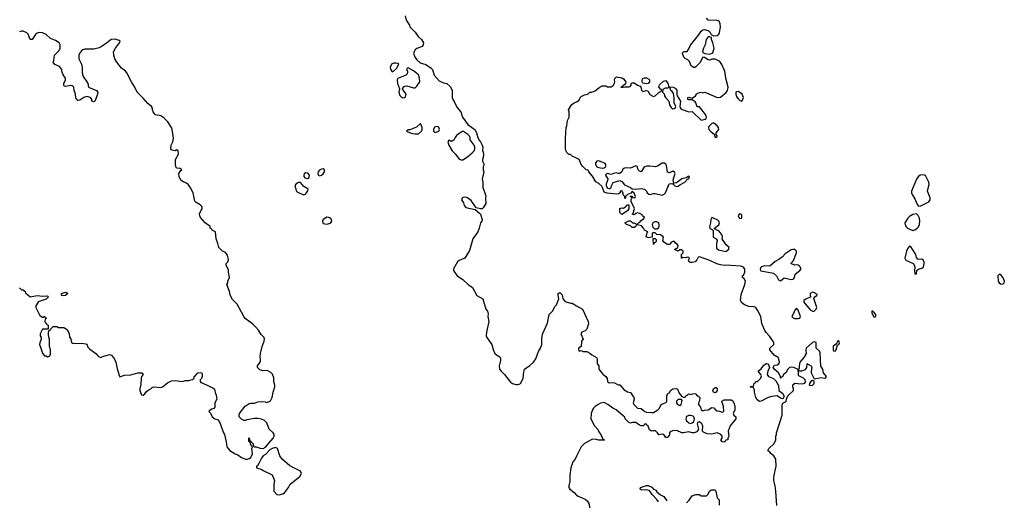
# Model space of a CAD drawing. Header units: inches. Extents: x 2396598 to 2566999, y 262085 to 451979.
# Tile 242 of 256: x 2533690 to 2544845, y 360684 to 366134. Entities that reach past the tile are written whole.
import ezdxf

# ---------------------------------------------------------------- set-up
doc = ezdxf.new("R2010")
doc.units = ezdxf.units.IN
doc.header["$MEASUREMENT"] = 0
doc.layers.add('C5336', color=7, linetype='Continuous')
doc.layers.add('C5346', color=7, linetype='Continuous')

msp = doc.modelspace()

# ---------------------------------------------------------------- linework, layer by layer
at = {"layer": 'C5336', "color": 5, "elevation": 40}
for points in [[(2538058, 366178), (2538068, 366128), (2538105, 366070), (2538111, 366051), (2538170, 365991), (2538203, 365943), (2538243, 365910), (2538263, 365870), (2538261, 365850), (2538251, 365829), (2538190, 365805), (2538171, 365790), (2538159, 365770), (2538151, 365750), (2538170, 365705), (2538190, 365678), (2538226, 365646), (2538290, 365625), (2538350, 365585), (2538365, 365570), (2538384, 365504), (2538441, 365441), (2538490, 365416), (2538530, 365411), (2538570, 365371), (2538591, 365330), (2538591, 365251), (2538596, 365230), (2538621, 365190), (2538643, 365143), (2538686, 365090), (2538708, 365028), (2538766, 364946), (2538850, 364885), (2538867, 364850), (2538877, 364810), (2538893, 364773), (2538911, 364750), (2538931, 364710), (2538936, 364690), (2538932, 364650), (2538942, 364630), (2538945, 364610), (2538945, 364590), (2538932, 364550), (2538932, 364530), (2538951, 364490), (2538941, 364470), (2538941, 364430), (2538947, 364410), (2538931, 364330), (2538932, 364312), (2538938, 364290), (2538938, 364230), (2538961, 364170), (2538971, 364131), (2538967, 364110), (2538970, 364049), (2538941, 363999), (2538930, 363989), (2538910, 363989), (2538860, 364000), (2538804, 364084), (2538756, 364116), (2538730, 364121), (2538710, 364118), (2538702, 364110), (2538697, 364090), (2538717, 364057), (2538726, 364026), (2538746, 364006), (2538850, 363983), (2538901, 363941), (2538910, 363930), (2538930, 363870), (2538927, 363850), (2538911, 363830), (2538897, 363770), (2538879, 363730), (2538823, 363650), (2538785, 363515), (2538735, 363430), (2538670, 363403), (2538650, 363387), (2538606, 363310), (2538605, 363290), (2538648, 363228), (2538710, 363187), (2538770, 363131), (2538819, 363099), (2538870, 363006), (2538936, 362970), (2538971, 362851), (2538991, 362830), (2538997, 362797), (2538995, 362770), (2539004, 362710), (2538978, 362590), (2538976, 362550), (2538982, 362530), (2539038, 362450), (2539054, 362394), (2539074, 362350), (2539092, 362332), (2539131, 362310), (2539137, 362297), (2539137, 362270), (2539121, 362210), (2539127, 362170), (2539143, 362150), (2539183, 362110), (2539250, 362023), (2539272, 362010), (2539310, 361997), (2539330, 361996), (2539350, 362001), (2539362, 362010), (2539388, 362050), (2539395, 362070), (2539400, 362140), (2539409, 362170), (2539470, 362211), (2539510, 362251), (2539536, 362290), (2539568, 362372), (2539591, 362410), (2539605, 362450), (2539606, 362514), (2539613, 362567), (2539670, 362692), (2539689, 362790), (2539728, 362830), (2539755, 362885), (2539770, 362902), (2539799, 362970), (2539789, 363010), (2539789, 363031), (2539810, 363042), (2539835, 363015), (2539845, 362970), (2539870, 362938), (2539930, 362918), (2539950, 362918), (2540000, 362888)], [(2533690, 363092), (2533710, 363072), (2533730, 363072), (2533751, 363050), (2533756, 363036), (2533810, 362991), (2533890, 363005), (2533950, 362998), (2534004, 363004), (2534014, 362994), (2534016, 362990), (2533990, 362964), (2533910, 362938), (2533899, 362930), (2533872, 362890), (2533872, 362870), (2533920, 362780), (2533950, 362762), (2533958, 362762), (2533972, 362772), (2533978, 362758), (2533992, 362752), (2533990, 362746), (2533978, 362742), (2533974, 362710), (2533978, 362698), (2533990, 362694), (2533998, 362678), (2534014, 362670), (2534014, 362626), (2533950, 362626), (2533922, 362570), (2533922, 362550), (2533932, 362530), (2533932, 362510), (2533918, 362470), (2533916, 362450), (2533928, 362408), (2533950, 362354), (2533970, 362322), (2533990, 362322), (2534010, 362312), (2534030, 362322), (2534040, 362340), (2534039, 362390), (2534029, 362430), (2534029, 362510), (2534022, 362530), (2534018, 362570), (2534018, 362590), (2534026, 362614), (2534042, 362618), (2534047, 362633), (2534070, 362654), (2534110, 362654), (2534130, 362642), (2534190, 362642), (2534230, 362622), (2534251, 362570), (2534253, 362533), (2534270, 362514), (2534272, 362490), (2534282, 362470), (2534290, 362465), (2534350, 362461), (2534390, 362465), (2534440, 362460), (2534450, 362454), (2534462, 362422), (2534480, 362400), (2534552, 362350), (2534580, 362320), (2534605, 362305), (2534640, 362320), (2534710, 362338), (2534730, 362331), (2534766, 362286), (2534779, 362250), (2534794, 362174), (2534811, 362130), (2534812, 362110), (2534826, 362086), (2534877, 362103), (2534950, 362107), (2535030, 362131), (2535074, 362130), (2535091, 362110), (2535071, 362089), (2535066, 362074), (2535062, 361998), (2535051, 361950), (2535051, 361930), (2535070, 361882), (2535090, 361878), (2535108, 361890), (2535124, 361916), (2535145, 361935), (2535175, 361950), (2535190, 361965), (2535210, 361972), (2535290, 361965), (2535309, 361971), (2535363, 362017), (2535410, 362039), (2535450, 362043), (2535530, 362031), (2535570, 362041), (2535610, 362042), (2535630, 362052), (2535647, 362053), (2535666, 362070), (2535668, 362090), (2535682, 362098), (2535709, 362131), (2535750, 362132), (2535757, 362117), (2535758, 362090), (2535750, 362066), (2535734, 362050), (2535734, 362030), (2535742, 362022), (2535750, 362022), (2535837, 361977), (2535880, 361960), (2535892, 361950), (2535902, 361930), (2535905, 361905), (2535917, 361877), (2535922, 361830), (2535902, 361790), (2535900, 361740), (2535890, 361726), (2535864, 361716), (2535834, 361690), (2535852, 361672), (2535872, 361632), (2535902, 361610), (2535930, 361602), (2535955, 361575), (2535998, 361450), (2536011, 361430), (2536024, 361364), (2536031, 361350), (2536038, 361290), (2536072, 361250), (2536130, 361212), (2536161, 361201), (2536202, 361170), (2536250, 361151), (2536270, 361151), (2536290, 361159), (2536310, 361171), (2536329, 361210), (2536322, 361270), (2536326, 361290), (2536322, 361302), (2536308, 361310), (2536302, 361342), (2536286, 361350), (2536286, 361390), (2536290, 361394), (2536298, 361358), (2536310, 361354), (2536318, 361338), (2536330, 361334), (2536338, 361298), (2536352, 361292), (2536368, 361292), (2536414, 361274), (2536450, 361273), (2536474, 361286), (2536563, 361390), (2536572, 361410), (2536572, 361432), (2536562, 361450), (2536515, 361490), (2536490, 361562), (2536462, 361590), (2536430, 361605), (2536390, 361613), (2536350, 361613), (2536264, 361596), (2536250, 361589), (2536229, 361589), (2536203, 361603), (2536178, 361630), (2536175, 361650), (2536179, 361670), (2536244, 361750), (2536290, 361781), (2536310, 361786), (2536350, 361786), (2536390, 361801), (2536430, 361805), (2536470, 361802), (2536490, 361794), (2536530, 361814), (2536549, 361851), (2536561, 361910), (2536582, 361970), (2536582, 361990), (2536569, 362030), (2536568, 362072), (2536554, 362114), (2536534, 362134), (2536495, 362155), (2536446, 362154), (2536410, 362163), (2536384, 362190), (2536385, 362210), (2536415, 362250), (2536418, 362262), (2536419, 362290), (2536414, 362310), (2536419, 362350), (2536437, 362430), (2536461, 362490), (2536465, 362510), (2536459, 362530), (2536425, 362565), (2536394, 362614), (2536366, 362646), (2536326, 362686), (2536246, 362746), (2536228, 362768), (2536155, 362910), (2536102, 362962), (2536073, 363010), (2536069, 363050), (2536038, 363130), (2536048, 363150), (2536048, 363170), (2536068, 363210), (2536054, 363270), (2536054, 363294), (2536028, 363350), (2536028, 363370), (2536048, 363390), (2536054, 363410), (2536043, 363463), (2536017, 363497), (2535989, 363509), (2535945, 363550), (2535936, 363596), (2535916, 363650), (2535908, 363728), (2535870, 363749), (2535862, 363762), (2535849, 363770), (2535848, 363790), (2535790, 363829), (2535740, 363890), (2535730, 363910), (2535729, 363931), (2535746, 363974), (2535758, 363990), (2535758, 364010), (2535734, 364034), (2535690, 364059), (2535676, 364076), (2535654, 364170), (2535627, 364227), (2535601, 364261), (2535579, 364279), (2535549, 364290), (2535519, 364310), (2535497, 364350), (2535495, 364390), (2535516, 364424), (2535526, 364430), (2535510, 364446), (2535468, 364450), (2535458, 364470), (2535455, 364490), (2535455, 364550), (2535488, 364610), (2535487, 364647), (2535470, 364658), (2535450, 364648), (2535430, 364649), (2535410, 364658), (2535404, 364670), (2535405, 364710), (2535424, 364750), (2535433, 364790), (2535419, 364890), (2535412, 364912), (2535370, 364975), (2535322, 365022), (2535290, 365044), (2535230, 365055), (2535222, 365062), (2535204, 365090), (2535195, 365110), (2535194, 365130), (2535182, 365150), (2535143, 365183), (2535090, 365245), (2535021, 365310), (2534996, 365370), (2534956, 365430), (2534904, 365530), (2534889, 365550), (2534845, 365585), (2534789, 365650), (2534770, 365690), (2534757, 365730), (2534753, 365770), (2534775, 365810), (2534822, 365870), (2534828, 365890), (2534818, 365898), (2534773, 365913), (2534730, 365909), (2534710, 365899), (2534674, 365866), (2534626, 365834), (2534590, 365816), (2534530, 365801), (2534430, 365798), (2534406, 365790), (2534390, 365779), (2534369, 365751), (2534362, 365730), (2534362, 365690), (2534391, 365630), (2534398, 365590), (2534399, 365530), (2534408, 365488), (2534452, 365430), (2534462, 365410), (2534471, 365370), (2534562, 365330), (2534574, 365310), (2534572, 365290), (2534550, 365226), (2534542, 365210), (2534530, 365202), (2534509, 365210), (2534509, 365230), (2534492, 365252), (2534450, 365261), (2534418, 365250), (2534370, 365221), (2534350, 365219), (2534335, 365230), (2534326, 365246), (2534323, 365290), (2534309, 365330), (2534302, 365370), (2534290, 365382), (2534270, 365389), (2534210, 365375), (2534198, 365378), (2534190, 365386), (2534189, 365410), (2534209, 365450), (2534209, 365470), (2534182, 365510), (2534169, 365549), (2534169, 365570), (2534142, 365602), (2534087, 365627), (2534069, 365650), (2534079, 365670), (2534085, 365730), (2534137, 365783), (2534149, 365810), (2534149, 365849), (2534137, 365870), (2534097, 365897), (2534039, 365919), (2533990, 365964), (2533950, 365985), (2533911, 365989), (2533890, 365981), (2533870, 365964), (2533830, 365908), (2533810, 365908), (2533785, 365970), (2533770, 365985), (2533730, 366005), (2533710, 366005), (2533700, 366000), (2533690, 365994)], [(2540000, 364563), (2539950, 364586), (2539930, 364606), (2539910, 364606), (2539888, 364628), (2539878, 364650), (2539875, 364670), (2539875, 364790), (2539882, 364910), (2539889, 364931), (2539895, 364990), (2539915, 365030), (2539915, 365090), (2539908, 365110), (2539929, 365150), (2539947, 365173), (2539970, 365191), (2539999, 365201), (2540000, 365202)], [(2540000, 361186), (2539982, 361150), (2539958, 361122), (2539933, 361053), (2539921, 360970), (2539922, 360898), (2539911, 360850), (2539911, 360830), (2539923, 360810), (2539972, 360772), (2539990, 360750), (2540000, 360743)]]:
    msp.add_lwpolyline(points, dxfattribs=at)
for points in [[(2537950, 365642), (2537930, 365642), (2537902, 365630), (2537887, 365590), (2537890, 365574), (2537910, 365542), (2537926, 365550), (2537960, 365580), (2537986, 365630), (2537976, 365636)], [(2538090, 365586), (2538078, 365582), (2538074, 365570), (2538082, 365550), (2538082, 365530), (2538071, 365510), (2538030, 365489), (2537990, 365475), (2537975, 365465), (2537967, 365450), (2537971, 365410), (2537992, 365350), (2537987, 365313), (2537995, 365275), (2538014, 365254), (2538030, 365246), (2538050, 365251), (2538060, 365260), (2538069, 365290), (2538037, 365330), (2538028, 365350), (2538034, 365370), (2538050, 365379), (2538077, 365383), (2538114, 365374), (2538150, 365359), (2538170, 365361), (2538190, 365378), (2538223, 365430), (2538221, 365470), (2538207, 365507), (2538150, 365555)], [(2538230, 364958), (2538185, 364915), (2538110, 364886), (2538090, 364886), (2538074, 364870), (2538114, 364850), (2538142, 364842), (2538170, 364838), (2538210, 364841), (2538242, 364870), (2538249, 364890), (2538249, 364910)], [(2538410, 364922), (2538390, 364915), (2538378, 364890), (2538378, 364870), (2538390, 364858), (2538410, 364858), (2538430, 364865), (2538438, 364870), (2538448, 364890), (2538438, 364910), (2538430, 364918)], [(2538710, 364868), (2538690, 364858), (2538640, 364820), (2538622, 364798), (2538610, 364766), (2538590, 364758), (2538570, 364758), (2538550, 364766), (2538542, 364750), (2538551, 364710), (2538590, 364645), (2538626, 364610), (2538670, 364551), (2538690, 364543), (2538710, 364546), (2538763, 364577), (2538817, 364623), (2538841, 364650), (2538845, 364670), (2538845, 364690), (2538839, 364710), (2538795, 364770), (2538795, 364795), (2538789, 364809), (2538768, 364830)], [(2537130, 364442), (2537110, 364439), (2537092, 364430), (2537071, 364410), (2537066, 364390), (2537071, 364371), (2537090, 364365), (2537110, 364371), (2537130, 364387), (2537144, 364410), (2537142, 364430)], [(2536930, 364397), (2536914, 364386), (2536908, 364372), (2536910, 364354), (2536922, 364342), (2536950, 364334), (2536970, 364346), (2536972, 364372), (2536954, 364394)], [(2536870, 364289), (2536850, 364287), (2536818, 364270), (2536807, 364250), (2536825, 364190), (2536839, 364179), (2536910, 364148), (2536930, 364155), (2536941, 364170), (2536954, 364194), (2536959, 364210), (2536956, 364216), (2536910, 364243)], [(2537170, 363895), (2537127, 363870), (2537121, 363850), (2537123, 363830), (2537130, 363823), (2537170, 363816), (2537210, 363827), (2537226, 363850), (2537223, 363870), (2537210, 363883), (2537190, 363892)], [(2534190, 363003), (2534168, 363008), (2534164, 363010), (2534164, 363030), (2534210, 363046), (2534221, 363041), (2534234, 363030), (2534210, 363007)], [(2536590, 361283), (2536549, 361271), (2536524, 361256), (2536475, 361205), (2536447, 361190), (2536433, 361170), (2536399, 361101), (2536383, 361077), (2536372, 361070), (2536373, 361053), (2536434, 361034), (2536450, 361022), (2536550, 360974), (2536578, 360910), (2536571, 360869), (2536571, 360790), (2536605, 360750), (2536630, 360746), (2536670, 360756), (2536689, 360770), (2536734, 360830), (2536754, 360866), (2536865, 360955), (2536882, 360990), (2536870, 361015), (2536750, 361077), (2536662, 361150), (2536637, 361190), (2536612, 361272)]]:
    msp.add_lwpolyline(points, close=True, dxfattribs=at)
at = {"layer": 'C5346', "color": 5, "elevation": 40}
for points in [[(2540000, 365202), (2540030, 365222), (2540039, 365250), (2540050, 365261), (2540090, 365281), (2540126, 365290), (2540150, 365312), (2540170, 365312), (2540210, 365325), (2540255, 365365), (2540290, 365382), (2540330, 365382), (2540350, 365374), (2540390, 365372), (2540414, 365386), (2540430, 365414), (2540433, 365430), (2540429, 365450), (2540434, 365466), (2540450, 365485), (2540510, 365476), (2540530, 365463), (2540557, 365430), (2540555, 365405), (2540522, 365378), (2540502, 365370), (2540527, 365367), (2540547, 365373), (2540590, 365371), (2540605, 365375), (2540617, 365390), (2540618, 365410), (2540630, 365416), (2540650, 365416), (2540690, 365391), (2540719, 365379), (2540727, 365367), (2540734, 365334), (2540744, 365324), (2540750, 365321), (2540790, 365331), (2540806, 365326), (2540830, 365284), (2540870, 365262), (2540890, 365271), (2540930, 365307), (2540966, 365330), (2540962, 365342), (2540950, 365346), (2540940, 365360), (2540926, 365370), (2540943, 365397), (2540983, 365437), (2541010, 365445), (2541031, 365410), (2541041, 365381), (2541050, 365372), (2541094, 365370), (2541117, 365357), (2541135, 365335), (2541133, 365290), (2541137, 365270), (2541175, 365210), (2541170, 365150), (2541175, 365130), (2541196, 365116), (2541270, 365088), (2541310, 365094), (2541410, 364995), (2541455, 365005), (2541466, 365014), (2541469, 365030), (2541458, 365058), (2541390, 365144), (2541366, 365146), (2541349, 365189), (2541341, 365201), (2541310, 365224), (2541270, 365224), (2541258, 365230), (2541258, 365250), (2541270, 365256), (2541310, 365242), (2541348, 365270), (2541358, 365290), (2541370, 365302), (2541409, 365311), (2541430, 365306), (2541450, 365311), (2541470, 365306), (2541590, 365251), (2541630, 365254), (2541693, 365307), (2541708, 365330), (2541713, 365347), (2541715, 365370), (2541688, 365470), (2541679, 365550), (2541646, 365626), (2541621, 365661), (2541570, 365684), (2541550, 365687), (2541530, 365686), (2541510, 365676), (2541490, 365677), (2541450, 365704), (2541430, 365709), (2541421, 365699), (2541411, 365669), (2541394, 365646), (2541350, 365598), (2541330, 365589), (2541298, 365610), (2541279, 365659), (2541260, 365680), (2541230, 365694), (2541214, 365710), (2541199, 365750), (2541210, 365772), (2541250, 365772), (2541270, 365802), (2541290, 365845), (2541381, 365959), (2541410, 366005), (2541430, 366018), (2541450, 366022), (2541490, 366012), (2541512, 365990), (2541525, 365965), (2541550, 365951), (2541590, 365956), (2541609, 365970), (2541617, 365990), (2541629, 366050), (2541626, 366086), (2541615, 366115), (2541590, 366125), (2541490, 366128), (2541469, 366149)], [(2542266, 360626), (2542257, 360790), (2542249, 360850), (2542234, 360910), (2542234, 360950), (2542259, 361070), (2542255, 361150), (2542235, 361190), (2542202, 361210), (2542189, 361229), (2542166, 361250), (2542178, 361270), (2542234, 361326), (2542255, 361365), (2542255, 361410), (2542262, 361430), (2542262, 361450), (2542329, 361650), (2542328, 361770), (2542336, 361784), (2542375, 361805), (2542378, 361830), (2542394, 361870), (2542455, 361930), (2542458, 361950), (2542448, 361970), (2542450, 361994), (2542470, 362014), (2542507, 362007), (2542554, 362006), (2542586, 362014), (2542593, 362030), (2542589, 362050), (2542571, 362071), (2542515, 362095), (2542508, 362110), (2542516, 362136), (2542509, 362149), (2542508, 362168), (2542462, 362190), (2542430, 362195), (2542410, 362189), (2542391, 362170), (2542371, 362129), (2542342, 362110), (2542330, 362086), (2542318, 362082), (2542312, 362068), (2542309, 362069), (2542308, 362090), (2542285, 362130), (2542239, 362170), (2542226, 362190), (2542243, 362217), (2542270, 362219), (2542289, 362231), (2542297, 362250), (2542292, 362290), (2542284, 362304), (2542238, 362330), (2542189, 362389), (2542189, 362411), (2542233, 362450), (2542235, 362470), (2542230, 362482), (2542185, 362545), (2542146, 362586), (2542130, 362610), (2542098, 362690), (2542085, 362770), (2542050, 362842), (2542030, 362869), (2542010, 362879), (2541950, 362881), (2541902, 362902), (2541870, 362922), (2541856, 362950), (2541862, 363018), (2541905, 363130), (2541913, 363170), (2541897, 363197), (2541878, 363210), (2541878, 363230), (2541890, 363238), (2541906, 363270), (2541904, 363304), (2541898, 363318), (2541889, 363329), (2541858, 363338), (2541690, 363349), (2541670, 363347), (2541630, 363355), (2541587, 363367), (2541510, 363402), (2541390, 363446), (2541378, 363442), (2541362, 363410), (2541342, 363390), (2541310, 363379), (2541290, 363379), (2541275, 363390), (2541268, 363408), (2541278, 363430), (2541270, 363438), (2541250, 363442), (2541230, 363435), (2541202, 363438), (2541192, 363428), (2541188, 363430), (2541186, 363470), (2541206, 363490), (2541206, 363510), (2541190, 363526), (2541170, 363526), (2541150, 363508), (2541107, 363527), (2541146, 363550), (2541148, 363570), (2541138, 363590), (2541121, 363601), (2541110, 363618), (2541090, 363618), (2541074, 363610), (2541050, 363586), (2541030, 363586), (2540986, 363610), (2540978, 363630), (2540982, 363670), (2540977, 363677), (2540950, 363693), (2540910, 363698), (2540890, 363718), (2540862, 363718), (2540854, 363710), (2540854, 363666), (2540810, 363659), (2540789, 363670), (2540798, 363722), (2540806, 363730), (2540769, 363749), (2540758, 363770), (2540735, 363795), (2540690, 363809), (2540677, 363803), (2540670, 363789), (2540650, 363778), (2540630, 363778), (2540610, 363798), (2540566, 363810), (2540546, 363830), (2540590, 363852), (2540610, 363852), (2540631, 363831), (2540649, 363831), (2540670, 363818), (2540690, 363814), (2540698, 363830), (2540710, 363835), (2540730, 363858), (2540760, 363880), (2540768, 363890), (2540746, 363910), (2540742, 363922), (2540716, 363936), (2540690, 363942), (2540670, 363938), (2540650, 363922), (2540628, 363928), (2540639, 363941), (2540654, 363990), (2540649, 364010), (2540618, 364070), (2540618, 364090), (2540626, 364110), (2540622, 364122), (2540606, 364130), (2540610, 364134), (2540630, 364134), (2540638, 364118), (2540650, 364114), (2540662, 364118), (2540666, 364130), (2540650, 364166), (2540630, 364186), (2540613, 364167), (2540574, 364150), (2540554, 364130), (2540554, 364110), (2540550, 364106), (2540546, 364110), (2540546, 364130), (2540528, 364148), (2540527, 364167), (2540510, 364195), (2540494, 364190), (2540494, 364170), (2540479, 364161), (2540450, 364154), (2540345, 364165), (2540310, 364178), (2540292, 364232), (2540285, 364245), (2540250, 364275), (2540217, 364297), (2540180, 364360), (2540138, 364410), (2540130, 364426), (2540106, 364430), (2540070, 364468), (2540052, 364492), (2540029, 364549), (2540000, 364563)], [(2540000, 362888), (2540065, 362850), (2540131, 362710), (2540133, 362687), (2540115, 362625), (2540095, 362605), (2540058, 362590), (2540047, 362570), (2540072, 362510), (2540054, 362490), (2540052, 362428), (2540022, 362410), (2540022, 362390), (2540030, 362374), (2540050, 362382), (2540073, 362373), (2540114, 362370), (2540150, 362352), (2540170, 362332), (2540224, 362304), (2540232, 362290), (2540234, 362230), (2540252, 362210), (2540252, 362170), (2540296, 362116), (2540310, 362102), (2540332, 362090), (2540345, 362065), (2540351, 362030), (2540370, 362016), (2540410, 362021), (2540430, 362018), (2540470, 361992), (2540490, 361992), (2540538, 361938), (2540575, 361915), (2540610, 361905), (2540646, 361850), (2540651, 361830), (2540641, 361790), (2540647, 361770), (2540690, 361731), (2540730, 361726), (2540771, 361690), (2540790, 361682), (2540850, 361679), (2540870, 361681), (2540888, 361690), (2540918, 361710), (2540938, 361730), (2540958, 361770), (2541010, 361792), (2541018, 361802), (2541022, 361810), (2541021, 361870), (2541029, 361891), (2541052, 361908), (2541066, 361934), (2541090, 361947), (2541130, 361951), (2541144, 361944), (2541161, 361901), (2541190, 361862), (2541210, 361852), (2541230, 361854), (2541235, 361870), (2541270, 361891), (2541295, 361885), (2541313, 361893), (2541350, 361894), (2541358, 361878), (2541370, 361874), (2541394, 361850), (2541393, 361813), (2541382, 361790), (2541382, 361770), (2541402, 361742), (2541411, 361711), (2541430, 361698), (2541450, 361706), (2541490, 361711), (2541530, 361738), (2541554, 361734), (2541572, 361710), (2541590, 361698), (2541617, 361697), (2541650, 361682), (2541666, 361690), (2541664, 361750), (2541648, 361792), (2541646, 361810), (2541670, 361822), (2541750, 361822), (2541770, 361812), (2541782, 361790), (2541792, 361750), (2541792, 361710), (2541774, 361670), (2541782, 361650), (2541802, 361630), (2541802, 361610), (2541738, 361530), (2541718, 361470), (2541722, 361410), (2541714, 361390), (2541714, 361370), (2541690, 361366), (2541682, 361350), (2541670, 361342), (2541650, 361349), (2541640, 361360), (2541635, 361370), (2541649, 361390), (2541649, 361410), (2541632, 361432), (2541619, 361439), (2541590, 361449), (2541530, 361434), (2541478, 361438), (2541438, 361458), (2541426, 361470), (2541428, 361530), (2541418, 361550), (2541390, 361575), (2541370, 361566), (2541365, 361550), (2541382, 361490), (2541361, 361459), (2541330, 361449), (2541310, 361449), (2541270, 361462), (2541210, 361449), (2541190, 361449), (2541135, 361475), (2541087, 361473), (2541058, 361462), (2541051, 361450), (2541050, 361426), (2541037, 361403), (2541030, 361398), (2541010, 361398), (2540986, 361430), (2540970, 361434), (2540930, 361428), (2540915, 361450), (2540892, 361472), (2540867, 361473), (2540850, 361469), (2540835, 361475), (2540824, 361484), (2540810, 361526), (2540795, 361535), (2540790, 361546), (2540770, 361546), (2540765, 361535), (2540752, 361528), (2540730, 361528), (2540710, 361535), (2540670, 361568), (2540633, 361567), (2540610, 361558), (2540590, 361566), (2540548, 361610), (2540546, 361630), (2540530, 361638), (2540448, 361710), (2540410, 361729), (2540352, 361772), (2540312, 361792), (2540270, 361784), (2540242, 361770), (2540210, 361749), (2540191, 361730), (2540178, 361710), (2540165, 361670), (2540162, 361610), (2540202, 361530), (2540242, 361482), (2540246, 361466), (2540272, 361430), (2540298, 361378), (2540314, 361370), (2540310, 361366), (2540252, 361368), (2540210, 361379), (2540170, 361374), (2540090, 361329), (2540051, 361290), (2540000, 361186)], [(2540926, 360666), (2540910, 360695), (2540854, 360750), (2540830, 360789), (2540817, 360797), (2540790, 360804), (2540770, 360799), (2540730, 360802), (2540718, 360810), (2540722, 360830), (2540790, 360852), (2540810, 360854), (2540850, 360832), (2540870, 360812), (2540899, 360799), (2540910, 360782), (2540950, 360745), (2540986, 360726), (2541020, 360680)], [(2540000, 360743), (2540016, 360730), (2540096, 360696), (2540118, 360678), (2540136, 360650), (2540149, 360590), (2540144, 360450), (2540162, 360390), (2540190, 360210), (2540191, 360110), (2540210, 360056), (2540255, 360015), (2540266, 360000)], [(2541243, 360657), (2541275, 360685), (2541288, 360710), (2541310, 360734), (2541320, 360740), (2541350, 360752), (2541390, 360752), (2541410, 360734), (2541470, 360734), (2541490, 360754), (2541506, 360790), (2541520, 360800), (2541530, 360805), (2541570, 360802), (2541578, 360790), (2541590, 360714), (2541614, 360690), (2541614, 360630)]]:
    msp.add_lwpolyline(points, dxfattribs=at)
for points in [[(2541510, 365938), (2541490, 365938), (2541466, 365910), (2541457, 365850), (2541435, 365810), (2541425, 365770), (2541436, 365756), (2541451, 365751), (2541510, 365743), (2541542, 365758), (2541558, 365810), (2541544, 365870), (2541528, 365910), (2541526, 365930)], [(2540786, 365406), (2540750, 365415), (2540741, 365430), (2540741, 365450), (2540750, 365465), (2540770, 365475), (2540790, 365475), (2540819, 365459), (2540825, 365450), (2540826, 365430), (2540810, 365409)], [(2541050, 365366), (2541030, 365358), (2541004, 365356), (2540978, 365342), (2540974, 365310), (2540992, 365292), (2540996, 365270), (2541007, 365250), (2541043, 365210), (2541053, 365170), (2541070, 365137), (2541090, 365122), (2541110, 365125), (2541116, 365130), (2541122, 365150), (2541105, 365190), (2541104, 365250), (2541096, 365296), (2541080, 365320), (2541066, 365330), (2541058, 365358)], [(2541830, 365318), (2541810, 365317), (2541804, 365310), (2541802, 365290), (2541810, 365261), (2541830, 365235), (2541850, 365219), (2541870, 365211), (2541880, 365220), (2541889, 365250), (2541875, 365290), (2541850, 365309)], [(2541550, 364963), (2541530, 364958), (2541498, 364922), (2541493, 364910), (2541498, 364890), (2541522, 364862), (2541556, 364836), (2541570, 364798), (2541590, 364805), (2541590, 364818), (2541582, 364830), (2541581, 364850), (2541610, 364890), (2541607, 364910), (2541592, 364930)], [(2540250, 364534), (2540229, 364531), (2540215, 364510), (2540213, 364490), (2540227, 364467), (2540250, 364458), (2540290, 364450), (2540310, 364453), (2540329, 364470), (2540329, 364490), (2540323, 364503)], [(2540990, 364505), (2540970, 364505), (2540950, 364497), (2540924, 364476), (2540894, 364466), (2540830, 364472), (2540790, 364472), (2540773, 364467), (2540761, 364459), (2540730, 364409), (2540710, 364415), (2540695, 364430), (2540688, 364452), (2540688, 364468), (2540670, 364478), (2540610, 364450), (2540550, 364452), (2540533, 364447), (2540523, 364437), (2540510, 364409), (2540490, 364389), (2540470, 364389), (2540450, 364398), (2540430, 364395), (2540390, 364377), (2540350, 364389), (2540337, 364383), (2540327, 364373), (2540330, 364362), (2540352, 364330), (2540351, 364310), (2540336, 364270), (2540336, 364250), (2540350, 364225), (2540370, 364218), (2540379, 364221), (2540389, 364231), (2540394, 364250), (2540414, 364286), (2540490, 364310), (2540510, 364298), (2540543, 364263), (2540611, 364230), (2540630, 364216), (2540670, 364213), (2540730, 364219), (2540770, 364211), (2540790, 364191), (2540799, 364170), (2540816, 364156), (2540830, 364152), (2540870, 364162), (2540890, 364162), (2540970, 364144), (2540990, 364154), (2541008, 364172), (2541049, 364271), (2541077, 364277), (2541087, 364273), (2541098, 364278), (2541094, 364270), (2541112, 364250), (2541130, 364241), (2541150, 364245), (2541170, 364262), (2541226, 364290), (2541255, 364325), (2541270, 364334), (2541278, 364350), (2541275, 364355), (2541270, 364358), (2541240, 364340), (2541190, 364328), (2541130, 364282), (2541100, 364280), (2541094, 364314), (2541103, 364357), (2541115, 364390), (2541110, 364406), (2541090, 364415), (2541050, 364398), (2541030, 364406), (2541019, 364479), (2541010, 364495)], [(2543930, 364376), (2543891, 364370), (2543868, 364352), (2543850, 364324), (2543795, 364190), (2543794, 364170), (2543800, 364150), (2543834, 364094), (2543850, 364052), (2543870, 364022), (2543890, 364021), (2543990, 364068), (2544006, 364090), (2544005, 364115), (2543976, 364190), (2543978, 364210), (2543994, 364266), (2543991, 364290), (2543950, 364367)], [(2540510, 363926), (2540489, 363949), (2540490, 363994), (2540510, 364002), (2540530, 363998), (2540560, 364020), (2540570, 364034), (2540590, 364034), (2540591, 363990), (2540575, 363965)], [(2541530, 363889), (2541520, 363870), (2541518, 363830), (2541505, 363785), (2541510, 363767), (2541535, 363755), (2541545, 363745), (2541546, 363666), (2541582, 363650), (2541591, 363631), (2541583, 363597), (2541583, 363543), (2541606, 363526), (2541690, 363505), (2541723, 363530), (2541729, 363550), (2541697, 363577), (2541659, 363630), (2541649, 363650), (2541653, 363670), (2541649, 363690), (2541615, 363735), (2541563, 363763), (2541562, 363770), (2541612, 363808), (2541619, 363830), (2541609, 363850), (2541599, 363859), (2541550, 363885)], [(2541850, 363933), (2541842, 363930), (2541831, 363910), (2541838, 363890), (2541850, 363878), (2541870, 363882), (2541870, 363918), (2541858, 363930)], [(2543850, 363934), (2543810, 363923), (2543770, 363904), (2543750, 363885), (2543719, 363830), (2543720, 363810), (2543728, 363790), (2543749, 363769), (2543810, 363745), (2543830, 363750), (2543859, 363770), (2543874, 363786), (2543884, 363810), (2543886, 363850), (2543882, 363882), (2543870, 363914)], [(2540910, 363841), (2540890, 363841), (2540867, 363833), (2540856, 363810), (2540861, 363781), (2540881, 363761), (2540910, 363761), (2540926, 363774), (2540933, 363787), (2540936, 363810), (2540929, 363829)], [(2540870, 363586), (2540866, 363654), (2540890, 363654), (2540900, 363640), (2540900, 363620), (2540890, 363606), (2540878, 363602)], [(2542450, 363529), (2542430, 363523), (2542362, 363478), (2542330, 363444), (2542290, 363414), (2542248, 363392), (2542190, 363338), (2542130, 363342), (2542094, 363330), (2542081, 363319), (2542080, 363300), (2542087, 363287), (2542230, 363258), (2542265, 363230), (2542285, 363185), (2542310, 363174), (2542350, 363205), (2542430, 363188), (2542449, 363191), (2542462, 363198), (2542469, 363211), (2542476, 363250), (2542529, 363290), (2542542, 363310), (2542530, 363335), (2542510, 363349), (2542490, 363354), (2542466, 363350), (2542428, 363368), (2542456, 363404), (2542489, 363490), (2542489, 363510), (2542470, 363529)], [(2543770, 363564), (2543750, 363542), (2543735, 363510), (2543719, 363430), (2543728, 363408), (2543811, 363371), (2543821, 363361), (2543832, 363328), (2543828, 363288), (2543830, 363254), (2543850, 363254), (2543855, 363290), (2543861, 363299), (2543874, 363306), (2543910, 363315), (2543929, 363330), (2543938, 363370), (2543937, 363390), (2543930, 363402), (2543910, 363417), (2543870, 363415), (2543861, 363421), (2543850, 363438), (2543841, 363470), (2543810, 363524), (2543790, 363554)], [(2544790, 363249), (2544771, 363230), (2544774, 363170), (2544787, 363150), (2544800, 363140), (2544810, 363134), (2544830, 363137), (2544843, 363150), (2544845, 363170), (2544830, 363205), (2544810, 363236)], [(2542670, 363044), (2542647, 363030), (2542646, 363006), (2542654, 362990), (2542590, 362963), (2542575, 362950), (2542574, 362930), (2542644, 362844), (2542670, 362828), (2542690, 362830), (2542701, 362839), (2542712, 362850), (2542720, 362870), (2542688, 362972), (2542698, 362990), (2542726, 363010), (2542722, 363022), (2542710, 363026), (2542698, 363038)], [(2542490, 362864), (2542470, 362842), (2542457, 362803), (2542439, 362770), (2542453, 362753), (2542467, 362747), (2542510, 362745), (2542529, 362751), (2542535, 362770), (2542510, 362839)], [(2543353, 362833), (2543343, 362830), (2543342, 362810), (2543361, 362770), (2543370, 362759), (2543390, 362767), (2543389, 362790), (2543370, 362815)], [(2542690, 362481), (2542670, 362475), (2542601, 362410), (2542595, 362390), (2542599, 362350), (2542575, 362305), (2542528, 362250), (2542519, 362210), (2542520, 362180), (2542514, 362170), (2542518, 362158), (2542531, 362151), (2542550, 362151), (2542593, 362167), (2542606, 362190), (2542610, 362234), (2542623, 362223), (2542630, 362224), (2542655, 362210), (2542665, 362190), (2542655, 362150), (2542656, 362130), (2542690, 362062), (2542770, 362077), (2542810, 362068), (2542823, 362077), (2542829, 362090), (2542795, 362130), (2542787, 362170), (2542767, 362207), (2542757, 362357), (2542750, 362374), (2542715, 362410), (2542712, 362472)], [(2542970, 362494), (2542954, 362490), (2542942, 362458), (2542907, 362433), (2542907, 362387), (2542910, 362378), (2542930, 362375), (2542940, 362390), (2542954, 362446), (2542970, 362452), (2542979, 362470)], [(2542330, 361835), (2542310, 361842), (2542270, 361869), (2542210, 361863), (2542170, 361849), (2542090, 361809), (2542070, 361804), (2542043, 361823), (2542029, 361850), (2542014, 361910), (2542015, 361935), (2542002, 361962), (2541970, 361966), (2541966, 361970), (2541970, 361974), (2542002, 361978), (2542010, 362014), (2542022, 362018), (2542028, 362032), (2542050, 362032), (2542088, 362070), (2542095, 362095), (2542088, 362110), (2542070, 362128), (2542058, 362150), (2542062, 362158), (2542090, 362174), (2542122, 362218), (2542146, 362234), (2542155, 362235), (2542171, 362230), (2542185, 362190), (2542165, 362150), (2542158, 362110), (2542172, 362090), (2542230, 362064), (2542258, 362038), (2542285, 361985), (2542292, 361930), (2542334, 361894), (2542346, 361870), (2542345, 361855), (2542340, 361840)], [(2541570, 361904), (2541549, 361910), (2541542, 361930), (2541549, 361950), (2541570, 361965), (2541582, 361962), (2541590, 361954), (2541591, 361930), (2541582, 361910)], [(2542670, 362044), (2542651, 362030), (2542638, 362010), (2542634, 361990), (2542650, 361986), (2542670, 361991), (2542689, 362010), (2542689, 362030), (2542680, 362040)], [(2541150, 361828), (2541132, 361810), (2541131, 361790), (2541142, 361770), (2541170, 361758), (2541182, 361770), (2541195, 361815), (2541187, 361827)], [(2541290, 361647), (2541270, 361647), (2541246, 361634), (2541237, 361610), (2541246, 361586), (2541270, 361561), (2541290, 361554), (2541310, 361563), (2541325, 361575), (2541330, 361590), (2541334, 361610), (2541329, 361629), (2541318, 361638)]]:
    msp.add_lwpolyline(points, close=True, dxfattribs=at)

doc.saveas('drawing.dxf')
